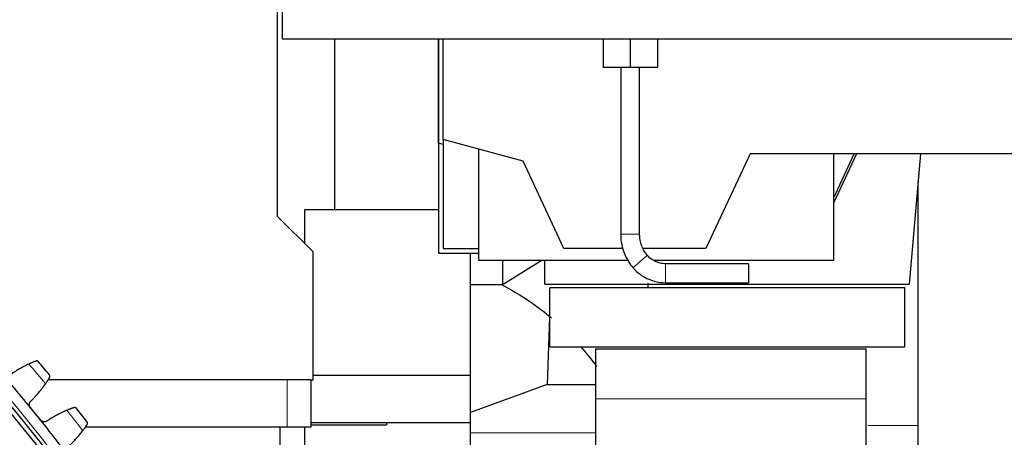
# Model space of a CAD drawing. Header units: inches. Extents: x 0 to 20790, y -12 to 14700.
# Tile 251 of 256: x 10463 to 10879, y 4753 to 4929. Entities that reach past the tile are written whole.
import ezdxf

# ---------------------------------------------------------------- set-up
doc = ezdxf.new("R2010")
doc.units = ezdxf.units.IN
doc.layers.add('1', color=7, linetype='Continuous', true_color=0xffffff)
doc.layers.add('254', color=7, linetype='Continuous', true_color=0xffffff)
doc.styles.add('latin_extended', font='simplex.shx')
doc.dimstyles.get("Standard").update_dxf_attribs({"dimtxt": 0.18, "dimasz": 0.18, "dimexe": 0.18, "dimexo": 0.0625, "dimgap": 0.09, "dimtad": 0, "dimtih": 1, "dimtoh": 1, "dimdec": 4, "dimzin": 0, "dimdsep": 46, "dimtxsty": 'Standard', "dimcen": 0.09, "dimadec": 0, "dimazin": 0, "dimtfac": 1, "dimtdec": 4, "dimtofl": 0, "dimtmove": 0, "dimatfit": 3, "dimfxl": 1, "dimtolj": 1, "dimtzin": 0, "dimarcsym": 0})

# ---------------------------------------------------------------- blocks, each defined once
blk = doc.blocks.new('_U0')
at = {"layer": '254', "color": 3, "linetype": 'Continuous', "lineweight": 13, "transparency": 16777216}
for p, q in [((10849.28, 6803.37), (11850.52, 6803.37)), ((11815.52, 6680.87), (11815.52, 4494.37)), ((10021.49, 4371.87), (11850.52, 4371.87))]:
    blk.add_line(p, q, dxfattribs=at)
at = {"layer": '254', "color": 3, "transparency": 16777216}
for points in [[(11835.94, 6680.87), (11795.11, 6680.87), (11815.52, 6803.37)], [(11795.11, 4494.37), (11835.94, 4494.37), (11815.52, 4371.87)]]:
    blk.add_solid(points, dxfattribs=at)
at = {"layer": 'Defpoints', "color": 0, "transparency": 16777216}
for p in [(10814.28, 6803.37), (9986.49, 4371.87), (11815.52, 4371.87)]:
    blk.add_point(p, dxfattribs=at)
at = {"layer": '254', "color": 2, "lineweight": 13, "transparency": 16777216, "insert": (11631.77, 5371.79), "char_height": 122.5, "attachment_point": 1, "rotation": 90, "style": 'latin_extended'}
blk.add_mtext('\\A1;2432', dxfattribs=at)

msp = doc.modelspace()

# ---------------------------------------------------------------- linework, layer by layer
at = {"layer": '1', "color": 2, "linetype": 'Continuous', "lineweight": 25}
for p, q in [((10573.491, 5143.888), (10573.491, 4920.875)), ((10571.49, 4845.874), (10571.49, 4946.433)), ((10573.491, 4920.875), (11359.491, 4920.875)), ((10639.49, 4920.88), (10639.49, 4830.325)), ((10639.49, 4876.825), (10639.49, 4920.877)), ((10641.49, 4878.325), (10641.49, 4920.875)), ((10709.061, 4920.875), (10709.061, 4908.875)), ((10720.561, 4920.875), (10720.561, 4908.875)), ((10732.061, 4920.875), (10732.061, 4908.875)), ((10720.561, 4908.875), (10709.061, 4908.875)), ((10716.491, 4908.875), (10716.491, 4838.375)), ((10732.061, 4908.875), (10720.561, 4908.875)), ((10724.491, 4838.375), (10724.491, 4908.875)), ((10641.491, 4876.289), (10639.49, 4876.825)), ((10641.49, 4878.325), (10641.49, 4832.325)), ((10675.26, 4869.276), (10641.49, 4878.325)), ((10656.49, 4827.325), (10656.49, 4874.305)), ((10771.143, 4872.325), (10752.49, 4832.325)), ((10971.838, 4872.325), (10771.143, 4872.325)), ((10806.49, 4853.77), (10815.143, 4872.325)), ((10806.49, 4827.325), (10806.49, 4872.325)), ((10816.075, 4872.325), (10806.49, 4851.77)), ((10838.49, 4817.325), (10843.302, 4872.325)), ((10692.49, 4832.325), (10675.26, 4869.276)), ((10582.99, 4848.874), (10639.49, 4848.874)), ((10582.99, 4834.373), (10582.99, 4848.874)), ((10586.49, 4830.875), (10571.49, 4845.874)), ((10586.49, 4776.874), (10586.49, 4830.875)), ((10641.49, 4832.325), (10656.491, 4832.325)), ((10717.603, 4832.325), (10692.49, 4832.325)), ((10752.49, 4832.325), (10725.999, 4832.325)), ((10639.49, 4830.325), (10656.491, 4830.325)), ((10652.99, 4778.874), (10652.99, 4830.324)), ((10719.608, 4827.325), (10656.49, 4827.325)), ((10666.49, 4827.323), (10666.49, 4817.075)), ((10666.831, 4817.288), (10682.895, 4827.325)), ((10684.49, 4817.325), (10684.49, 4827.325)), ((10806.49, 4827.325), (10730.499, 4827.325)), ((10770.491, 4825.875), (10735.491, 4825.875)), ((10770.491, 4825.875), (10770.491, 4817.875)), ((10652.99, 4817.075), (10666.49, 4817.075)), ((10684.49, 4817.325), (10838.49, 4817.325)), ((10686.49, 4815.825), (10836.49, 4815.825)), ((10686.49, 4790.825), (10686.49, 4815.825)), ((10735.491, 4817.875), (10770.491, 4817.875)), ((10836.49, 4790.825), (10836.49, 4815.825)), ((10686.438, 4803.399), (10685.444, 4774.923)), ((10686.438, 4803.399), (10686.49, 4803.399)), ((10686.49, 4790.825), (10836.49, 4790.825)), ((10705.897, 4790.008), (10705.897, 4768.82)), ((10705.897, 4790.008), (10820.197, 4790.008)), ((10820.197, 4768.82), (10820.197, 4790.008)), ((10575.49, 4776.874), (10474.546, 4776.874)), ((10585.49, 4776.874), (10575.49, 4776.874)), ((10585.49, 4776.874), (10586.49, 4776.874)), ((10585.49, 4776.874), (10585.49, 4756.874)), ((10586.49, 4778.874), (10652.99, 4778.874)), ((10652.99, 4758.874), (10652.99, 4778.874)), ((10685.444, 4774.923), (10652.991, 4763.111)), ((10685.444, 4774.923), (10705.896, 4774.923)), ((10575.49, 4756.874), (10490.258, 4756.874)), ((10585.49, 4756.874), (10490.26, 4756.874)), ((10572.64, 4712.705), (10572.64, 4756.874)), ((10582.99, 4728.874), (10582.99, 4756.876)), ((10585.49, 4757.874), (10617.49, 4757.874)), ((10585.491, 4758.874), (10652.99, 4758.874)), ((10617.49, 4758.875), (10617.49, 4757.874)), ((10652.99, 4728.874), (10652.99, 4758.875)), ((10842.25, 4443.098), (10842.25, 4757.507))]:
    msp.add_line(p, q, dxfattribs=at)
at = {"layer": '1', "color": 110, "linetype": 'Continuous', "lineweight": 13}
for p, q in [((10735.491, 4825.875), (10735.491, 4817.875)), ((10575.49, 4776.874), (10575.49, 4756.874)), ((10705.897, 4768.82), (10763.047, 4768.82)), ((10763.047, 4768.82), (10820.196, 4768.82)), ((10820.899, 4757.507), (10842.25, 4757.507)), ((10652.989, 4754.432), (10705.623, 4754.432))]:
    msp.add_line(p, q, dxfattribs=at)
msp.add_circle((9986.49, 4371.874), 616.6, dxfattribs=at)
at = {"layer": '1', "color": 2, "linetype": 'Continuous', "lineweight": 25}
for radius in [615, 613]:
    msp.add_circle((9986.49, 4371.874), radius, dxfattribs=at)
for radius, start, end in [(621, 38.980892, 41.273885), (636, 39.806463, 40.448314), (636, 37.51347, 38.15532), (621, 36.687898, 38.980892)]:
    msp.add_arc((9986.49, 4371.874), radius, start, end, dxfattribs=at)
at = {"layer": '1', "color": 110, "linetype": 'Continuous', "lineweight": 13}
for start, end in [(39.633028, 40.621749), (37.340034, 38.328756)]:
    msp.add_arc((9986.49, 4371.874), 632.294, start, end, dxfattribs=at)
for centre, major_axis, ratio, start_param, end_param in [((10720.491, 4838.375), (-4, 0), 0.0000013, 0, 3.1415927), ((10724.723, 4826.856), (-3.049, -2.59), 0.0000149, 3.1415927, 6.2831853)]:
    msp.add_ellipse(centre, major_axis=major_axis, ratio=ratio, start_param=start_param, end_param=end_param, dxfattribs=at)
at = {"layer": '1', "color": 2, "linetype": 'Continuous', "lineweight": 25}
for points, knots in [([(10595.49, 4920.881), (10595.49, 4915.469), (10595.49, 4903.86), (10595.49, 4886.054), (10595.49, 4867.465), (10595.49, 4855.073), (10595.49, 4848.877)], [0, 0, 0, 0, 0.2254955, 0.4836747, 0.7418505, 1, 1, 1, 1]), ([(10842.25, 4757.507), (10842.25, 4770.148), (10842.25, 4794.747), (10842.25, 4829.969), (10842.25, 4850.923), (10842.25, 4860.394)], [0, 0, 0, 0, 0.3378899, 0.6756658, 1, 1, 1, 1]), ([(10716.491, 4838.375), (10716.495, 4836.875), (10716.894, 4832.876), (10718.853, 4827.984), (10720.988, 4825.077), (10721.674, 4824.267)], [0, 0, 0, 0, 0.2886005, 0.7941294, 1, 1, 1, 1]), ([(10727.771, 4829.446), (10727.159, 4830.171), (10725.672, 4832.321), (10724.635, 4835.499), (10724.491, 4837.777), (10724.491, 4838.375)], [0, 0, 0, 0, 0.2886931, 0.8165471, 1, 1, 1, 1]), ([(10735.491, 4825.875), (10734.711, 4825.877), (10732.725, 4826.098), (10729.954, 4827.313), (10728.375, 4828.744), (10727.771, 4829.446)], [0, 0, 0, 0, 0.2616682, 0.6914412, 1, 1, 1, 1]), ([(10721.674, 4824.267), (10722.582, 4823.206), (10725.184, 4820.752), (10730.052, 4818.38), (10733.834, 4817.884), (10735.491, 4817.875)], [0, 0, 0, 0, 0.2616682, 0.6914412, 1, 1, 1, 1]), ([(10665.834, 4817.238), (10670.091, 4815.061), (10677.501, 4810.658), (10684.363, 4805.449), (10687.291, 4802.984)], [0, 0, 0, 0, 0.555071, 1, 1, 1, 1]), ([(10469.365, 4784.773), (10469.282, 4784.742), (10469.193, 4784.707), (10469.003, 4784.634), (10468.801, 4784.555), (10468.577, 4784.466), (10468.43, 4784.407), (10468.401, 4784.395), (10468.34, 4784.37), (10468.31, 4784.358), (10468.218, 4784.32), (10468.155, 4784.295), (10467.966, 4784.216), (10467.835, 4784.162), (10467.569, 4784.049), (10467.432, 4783.99), (10467.222, 4783.899), (10467.151, 4783.867), (10467.043, 4783.82), (10467.007, 4783.804), (10466.935, 4783.772), (10466.898, 4783.756), (10466.715, 4783.674), (10466.567, 4783.606), (10466.417, 4783.537)], [0, 0, 0, 0, 0.125, 0.125, 0.25, 0.375, 0.375, 0.40625, 0.40625, 0.4375, 0.4375, 0.5, 0.5, 0.625, 0.625, 0.75, 0.75, 0.8125, 0.8125, 0.84375, 0.84375, 0.875, 0.875, 1, 1, 1, 1]), ([(10470.481, 4784.487), (10470.48, 4784.488), (10470.479, 4784.489), (10470.477, 4784.491), (10470.476, 4784.492), (10470.473, 4784.496), (10470.467, 4784.503), (10470.454, 4784.518), (10470.425, 4784.548), (10470.399, 4784.573), (10470.346, 4784.62), (10470.308, 4784.648), (10470.189, 4784.727), (10470.101, 4784.768), (10469.958, 4784.811), (10469.909, 4784.821), (10469.833, 4784.832), (10469.807, 4784.835), (10469.754, 4784.838), (10469.727, 4784.838), (10469.646, 4784.837), (10469.591, 4784.831), (10469.479, 4784.81), (10469.422, 4784.795), (10469.365, 4784.773)], [0, 0, 0, 0, 0.0039063, 0.0039063, 0.0078125, 0.0078125, 0.015625, 0.03125, 0.0625, 0.125, 0.125, 0.25, 0.25, 0.5, 0.5, 0.625, 0.625, 0.6875, 0.6875, 0.75, 0.75, 0.875, 0.875, 1, 1, 1, 1]), ([(10473.449, 4775.195), (10473.543, 4775.331), (10473.633, 4775.465), (10473.81, 4775.729), (10473.982, 4775.988), (10474.145, 4776.238), (10474.263, 4776.422), (10474.302, 4776.483), (10474.359, 4776.573), (10474.378, 4776.603), (10474.416, 4776.662), (10474.434, 4776.692), (10474.526, 4776.837), (10474.665, 4777.06), (10474.791, 4777.265), (10474.91, 4777.461), (10474.966, 4777.555), (10475.032, 4777.665), (10475.045, 4777.687), (10475.071, 4777.73), (10475.108, 4777.793), (10475.144, 4777.853), (10475.166, 4777.891)], [0, 0, 0, 0, 0.125, 0.125, 0.25, 0.375, 0.375, 0.4375, 0.4375, 0.46875, 0.46875, 0.5, 0.5, 0.625, 0.75, 0.75, 0.875, 0.875, 0.90625, 0.90625, 0.9375, 1, 1, 1, 1]), ([(10475.166, 4777.891), (10475.197, 4777.944), (10475.222, 4777.996), (10475.261, 4778.102), (10475.276, 4778.155), (10475.296, 4778.26), (10475.302, 4778.312), (10475.306, 4778.415), (10475.304, 4778.466), (10475.292, 4778.566), (10475.282, 4778.614), (10475.257, 4778.708), (10475.241, 4778.754), (10475.203, 4778.841), (10475.181, 4778.884), (10475.143, 4778.944), (10475.124, 4778.974), (10475.099, 4779.007), (10475.086, 4779.023), (10475.08, 4779.03), (10475.077, 4779.035), (10475.075, 4779.037), (10475.073, 4779.039)], [0, 0, 0, 0, 0.125, 0.125, 0.25, 0.25, 0.375, 0.375, 0.5, 0.5, 0.625, 0.625, 0.75, 0.75, 0.875, 0.875, 0.9375, 0.96875, 0.984375, 0.9921875, 0.9921875, 1, 1, 1, 1]), ([(10467.066, 4765.193), (10467.024, 4765.245), (10466.946, 4765.352), (10466.846, 4765.522), (10466.791, 4765.642), (10466.754, 4765.734), (10466.742, 4765.766), (10466.72, 4765.828), (10466.71, 4765.86), (10466.664, 4766.018), (10466.64, 4766.146), (10466.626, 4766.31), (10466.624, 4766.342), (10466.622, 4766.392), (10466.622, 4766.408), (10466.621, 4766.441), (10466.621, 4766.523), (10466.63, 4766.669), (10466.65, 4766.797), (10466.677, 4766.923), (10466.693, 4766.986), (10466.751, 4767.173), (10466.802, 4767.291), (10466.893, 4767.46), (10466.926, 4767.515), (10466.98, 4767.595), (10466.999, 4767.621), (10467.037, 4767.673), (10467.057, 4767.698), (10467.159, 4767.822), (10467.25, 4767.913), (10467.35, 4767.995)], [0, 0, 0, 0, 0.0625, 0.125, 0.1875, 0.1875, 0.21875, 0.21875, 0.25, 0.25, 0.375, 0.375, 0.40625, 0.40625, 0.421875, 0.421875, 0.4375, 0.5, 0.5625, 0.5625, 0.625, 0.625, 0.75, 0.75, 0.8125, 0.8125, 0.84375, 0.84375, 0.875, 0.875, 1, 1, 1, 1]), ([(10485.499, 4765.123), (10485.414, 4765.095), (10485.324, 4765.064), (10485.131, 4764.998), (10484.926, 4764.928), (10484.699, 4764.848), (10484.55, 4764.794), (10484.52, 4764.783), (10484.458, 4764.761), (10484.427, 4764.75), (10484.334, 4764.716), (10484.27, 4764.693), (10484.078, 4764.622), (10483.946, 4764.573), (10483.674, 4764.471), (10483.535, 4764.418), (10483.322, 4764.335), (10483.25, 4764.307), (10483.141, 4764.263), (10483.104, 4764.249), (10483.03, 4764.22), (10482.993, 4764.205), (10482.807, 4764.13), (10482.656, 4764.069), (10482.503, 4764.006)], [0, 0, 0, 0, 0.125, 0.125, 0.25, 0.375, 0.375, 0.40625, 0.40625, 0.4375, 0.4375, 0.5, 0.5, 0.625, 0.625, 0.75, 0.75, 0.8125, 0.8125, 0.84375, 0.84375, 0.875, 0.875, 1, 1, 1, 1]), ([(10486.602, 4764.792), (10486.601, 4764.793), (10486.6, 4764.795), (10486.598, 4764.797), (10486.597, 4764.798), (10486.595, 4764.801), (10486.589, 4764.808), (10486.576, 4764.824), (10486.548, 4764.856), (10486.524, 4764.881), (10486.472, 4764.93), (10486.436, 4764.96), (10486.32, 4765.043), (10486.234, 4765.088), (10486.093, 4765.137), (10486.044, 4765.149), (10485.968, 4765.163), (10485.942, 4765.167), (10485.889, 4765.172), (10485.863, 4765.174), (10485.781, 4765.175), (10485.726, 4765.172), (10485.614, 4765.155), (10485.556, 4765.142), (10485.499, 4765.123)], [0, 0, 0, 0, 0.0039062, 0.0039062, 0.0078125, 0.0078125, 0.015625, 0.03125, 0.0625, 0.125, 0.125, 0.25, 0.25, 0.5, 0.5, 0.625, 0.625, 0.6875, 0.6875, 0.75, 0.75, 0.875, 0.875, 1, 1, 1, 1]), ([(10474.19, 4759.542), (10474.089, 4759.462), (10473.981, 4759.393), (10473.812, 4759.304), (10473.754, 4759.278), (10473.664, 4759.241), (10473.634, 4759.23), (10473.573, 4759.209), (10473.542, 4759.199), (10473.388, 4759.153), (10473.262, 4759.129), (10473.07, 4759.111), (10473.005, 4759.108), (10472.907, 4759.108), (10472.874, 4759.109), (10472.809, 4759.112), (10472.777, 4759.115), (10472.615, 4759.131), (10472.488, 4759.156), (10472.332, 4759.204), (10472.3, 4759.214), (10472.238, 4759.237), (10472.207, 4759.249), (10472.116, 4759.287), (10472.056, 4759.315), (10471.883, 4759.408), (10471.774, 4759.481), (10471.646, 4759.587), (10471.62, 4759.609), (10471.571, 4759.654), (10471.547, 4759.677), (10471.477, 4759.748), (10471.432, 4759.798), (10471.39, 4759.85)], [0, 0, 0, 0, 0.125, 0.125, 0.1875, 0.1875, 0.21875, 0.21875, 0.25, 0.25, 0.375, 0.375, 0.4375, 0.4375, 0.46875, 0.46875, 0.5, 0.5, 0.625, 0.625, 0.65625, 0.65625, 0.6875, 0.6875, 0.75, 0.75, 0.875, 0.875, 0.90625, 0.90625, 0.9375, 0.9375, 1, 1, 1, 1]), ([(10489.196, 4755.389), (10489.295, 4755.521), (10489.391, 4755.651), (10489.578, 4755.908), (10489.76, 4756.16), (10489.933, 4756.404), (10490.058, 4756.583), (10490.1, 4756.642), (10490.161, 4756.73), (10490.181, 4756.759), (10490.221, 4756.816), (10490.24, 4756.845), (10490.337, 4756.986), (10490.485, 4757.204), (10490.619, 4757.404), (10490.746, 4757.595), (10490.806, 4757.686), (10490.876, 4757.794), (10490.89, 4757.815), (10490.918, 4757.857), (10490.958, 4757.919), (10490.995, 4757.977), (10491.019, 4758.014)], [0, 0, 0, 0, 0.125, 0.125, 0.25, 0.375, 0.375, 0.4375, 0.4375, 0.46875, 0.46875, 0.5, 0.5, 0.625, 0.75, 0.75, 0.875, 0.875, 0.90625, 0.90625, 0.9375, 1, 1, 1, 1]), ([(10491.019, 4758.014), (10491.052, 4758.065), (10491.079, 4758.117), (10491.123, 4758.221), (10491.14, 4758.274), (10491.164, 4758.378), (10491.172, 4758.43), (10491.18, 4758.532), (10491.18, 4758.583), (10491.172, 4758.683), (10491.165, 4758.732), (10491.143, 4758.827), (10491.129, 4758.873), (10491.094, 4758.962), (10491.074, 4759.005), (10491.039, 4759.067), (10491.02, 4759.098), (10490.997, 4759.132), (10490.985, 4759.149), (10490.979, 4759.156), (10490.976, 4759.161), (10490.974, 4759.163), (10490.972, 4759.165)], [0, 0, 0, 0, 0.125, 0.125, 0.25, 0.25, 0.375, 0.375, 0.5, 0.5, 0.625, 0.625, 0.75, 0.75, 0.875, 0.875, 0.9375, 0.96875, 0.984375, 0.9921875, 0.9921875, 1, 1, 1, 1])]:
    msp.add_open_spline(points, degree=3, knots=knots, dxfattribs=at)
for points, degree in [([(10727.951, 4817.662), (10727.951, 4817.165), (10727.951, 4816.667), (10727.951, 4816.167)], 3), ([(10699.67, 4790.833), (10702.014, 4788.152), (10704.232, 4785.36), (10706.315, 4782.469)], 3), ([(10466.417, 4783.537), (10465.698, 4783.206), (10464.281, 4782.51), (10462.218, 4781.363), (10460.217, 4780.114), (10458.925, 4779.212), (10458.289, 4778.745)], 3), ([(10467.35, 4767.995), (10467.918, 4768.542), (10469.025, 4769.664), (10470.595, 4771.425), (10472.075, 4773.264), (10473.001, 4774.542), (10473.449, 4775.195)], 3), ([(10705.897, 4768.82), (10705.897, 4737.585), (10705.897, 4708.354)], 2), ([(10820.196, 4708.139), (10820.196, 4737.474), (10820.196, 4768.82)], 2), ([(10469.228, 4762.521), (10468.508, 4763.412), (10467.787, 4764.302), (10467.066, 4765.193)], 3), ([(10482.503, 4764.006), (10481.772, 4763.704), (10480.328, 4763.065), (10478.221, 4762.001), (10476.171, 4760.833), (10474.844, 4759.984), (10474.19, 4759.542)], 3), ([(10471.39, 4759.85), (10470.67, 4760.74), (10469.949, 4761.631), (10469.228, 4762.521)], 3), ([(10482.813, 4748.439), (10483.403, 4748.963), (10484.554, 4750.039), (10486.194, 4751.736), (10487.746, 4753.514), (10488.722, 4754.755), (10489.196, 4755.389)], 3)]:
    msp.add_open_spline(points, degree=degree, dxfattribs=at)

# ---------------------------------------------------------------- dimensions: what is measured, and where the dimension line sits
at = {"layer": '254', "color": 2, "linetype": 'Continuous', "lineweight": 13}
dim = msp.add_linear_dim(base=(11815.522214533, 4371.874375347), p1=(10814.281945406, 6803.374375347), p2=(9986.49047022, 4371.874375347), angle=90, dimstyle='Standard', override={"dimscale": 35, "dimtxt": 3.5, "dimasz": 3.5, "dimexe": 1, "dimexo": 1, "dimgap": 1.75, "dimtad": 1, "dimtih": 0, "dimtoh": 0, "dimdec": 0, "dimlfac": 1, "dimzin": 8, "dimdsep": 46, "dimlunit": 2, "dimtxsty": 'latin_extended', "dimsah": 1, "dimse1": 0, "dimse2": 0, "dimsd1": 0, "dimsd2": 0, "dimclrd": 3, "dimclre": 3, "dimclrt": 2, "dimtol": 0, "dimtm": -0.1, "dimtfac": 0.714286, "dimtdec": 3, "dimtofl": 1, "dimtmove": 0, "dimtzin": 8, "dimlwd": 13, "dimlwe": 13}, dxfattribs=at)
dim.commit()
dim.dimension.update_dxf_attribs({"geometry": '_U0', "text_midpoint": (11815.522214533, 5587.624375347), "dimtype": 160})

doc.saveas('drawing.dxf')
